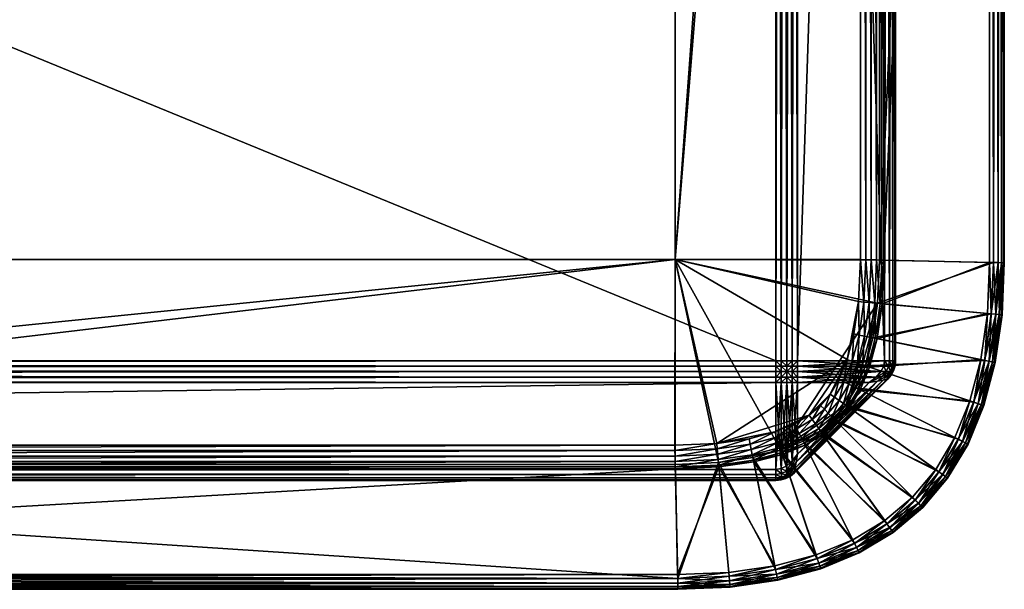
# Model space of a CAD drawing. Header units: millimetres. Extents: x -1220 to 1220, y -575 to 575.
# Tile 100 of 144: x 1039 to 1220, y -525 to -420. Entities that reach past the tile are written whole.
import ezdxf

# ---------------------------------------------------------------- set-up
doc = ezdxf.new("R2010")
doc.units = ezdxf.units.MM
doc.layers.get('0').update_dxf_attribs({"true_color": 0x5890e1})

msp = doc.modelspace()

# ---------------------------------------------------------------- meshes
at = {"color": 196, "true_color": 0x390888}
mesh = msp.add_polyface(dxfattribs=at)
corners = [(0, 0, 698.95), (1178, 0, 698.95), (1178, -483, 698.95), (0, -483, 698.95), (0, -503, 710.95), (1178, -503, 710.95), (1178, -487, 710.95), (0, -487, 710.95), (0, -505, 700.95), (1178, -505, 700.95), (1178, -505, 708.95), (0, -505, 708.95), (0, -503, 698.95), (0, -487, 698.95), (1178, -487, 698.95), (1178, -503, 698.95), (0, 0, 710.95), (0, -483, 710.95), (1178, -483, 710.95), (1178, 0, 710.95), (1178, -484, 698.95), (0, -484, 698.95), (1178, -485, 698.95), (0, -485, 698.95), (0, -503.88, 710.83), (1178, -503.88, 710.83), (0, -504.5, 710.45), (1178, -504.5, 710.45), (1178, -486, 710.95), (0, -486, 710.95), (1178, -485, 710.95), (0, -485, 710.95), (0, -504.88, 700.07), (1178, -504.88, 700.07), (0, -504.5, 699.45), (1178, -504.5, 699.45), (1178, -504.88, 709.83), (0, -504.88, 709.83), (1178, -503.88, 699.07), (0, -503.88, 699.07), (0, -486, 698.95), (1178, -486, 698.95), (0, -484, 710.95), (1178, -484, 710.95)]
mesh.append_faces([[corners[k] for k in face] for face in [(0, 1, 2), (2, 3, 0), (4, 5, 6), (6, 7, 4), (8, 9, 10), (10, 11, 8), (12, 13, 14), (14, 15, 12), (16, 17, 18), (18, 19, 16), (2, 20, 21), (21, 3, 2), (20, 22, 23), (23, 21, 20), (4, 24, 25), (25, 5, 4), (24, 26, 27), (27, 25, 24), (6, 28, 29), (29, 7, 6), (28, 30, 31), (31, 29, 28), (8, 32, 33), (33, 9, 8), (32, 34, 35), (35, 33, 32), (10, 36, 37), (37, 11, 10), (36, 27, 26), (26, 37, 36), (15, 38, 39), (39, 12, 15), (38, 35, 34), (34, 39, 38), (13, 40, 41), (41, 14, 13), (40, 23, 22), (22, 41, 40), (17, 42, 43), (43, 18, 17), (42, 31, 30), (30, 43, 42)]], dxfattribs={"vtx2": -1, "color": 196})
at = {"color": 221, "true_color": 0xe5a6d7}
mesh = msp.add_polyface(dxfattribs=at)
corners = [(1182.76, -497.29, 720.8), (1178.76, -498.94, 720.8), (1179.07, -499.88, 720.71), (1182.31, -496.4, 720.89), (1178.44, -498, 720.89), (1173.67, -500.28, 720.8), (1173.47, -499.3, 720.89), (1181.42, -494.61, 720.95), (1177.8, -496.1, 720.95), (1178.12, -497.05, 720.92), (1181.86, -495.51, 720.92), (1173.07, -497.35, 720.95), (1173.27, -498.32, 720.92), (1167.13, -498.19, 720.95), (1167.22, -499.19, 720.92), (1167.31, -500.18, 720.89), (1159.42, -498.53, 720.95), (1159.44, -499.53, 720.92), (821.79, -498.53, 720.95), (821, -498.53, 720.95), (821, -499.53, 720.92), (821.79, -499.53, 720.92), (820.56, -498.53, 720.89), (1179.19, -500.23, 720.66), (1183.37, -498.5, 720.66), (1167.46, -501.72, 710.95), (1159.5, -502.06, 710.95), (1159.49, -464.43, 710.95), (821.79, -464.43, 720.95), (821, -464.43, 720.95), (821, -464.43, 710.95), (821.79, -464.43, 710.95), (821.79, -522.21, 710.95), (841.94, -464.43, 710.95), (841.94, -502.06, 710.95), (1159.49, 0, 710.95), (1197.06, 0, 710.95), (841.94, 0, 710.95), (821.79, 0, 710.95), (821, 0, 710.95), (820.56, -464.43, 711.01), (821, 0, 720.95), (821.79, 0, 720.95), (1193.53, 0, 720.95), (1159.49, 0, 720.95), (1159.49, -464.43, 720.95), (1196.71, -472.46, 710.95), (1178.93, -499.46, 710.95), (1184.12, -492.99, 720.95), (1191.1, -482.81, 720.95)]
mesh.append_faces([[corners[k] for k in face] for face in [(25, 26, 27), (46, 47, 27), (47, 25, 27), (11, 8, 13), (8, 48, 13), (16, 13, 45), (13, 49, 45)]], dxfattribs={"color": 221})
mesh.append_faces([[corners[k] for k in face] for face in [(0, 1, 2), (3, 4, 1), (5, 1, 4), (4, 6, 5), (7, 8, 9), (9, 10, 7), (10, 9, 4), (8, 11, 12), (12, 9, 8), (9, 12, 6), (6, 4, 9), (11, 13, 14), (14, 12, 11), (12, 14, 15), (15, 6, 12), (13, 16, 17), (17, 14, 13), (18, 19, 20), (20, 21, 18), (20, 19, 22), (2, 23, 24), (16, 18, 21), (21, 17, 16), (18, 28, 29), (29, 19, 18), (30, 31, 32), (31, 33, 34), (34, 32, 31), (34, 33, 27), (27, 26, 34), (27, 35, 36), (35, 27, 33), (33, 37, 35), (37, 33, 31), (31, 38, 37), (38, 31, 30), (30, 39, 38), (39, 30, 40), (41, 29, 28), (28, 42, 41), (43, 44, 45), (18, 16, 45), (45, 28, 18), (28, 45, 44), (44, 42, 28)]], dxfattribs={"vtx2": -1, "color": 221})
mesh = msp.add_polyface(dxfattribs=at)
corners = [(1220, -465, 713.26), (1220, -465, 712.95), (1220, 0, 712.95), (1220, 0, 713.26), (1217.61, -474.4, 718.19), (1218.01, -464.96, 718.19), (1217.3, -464.94, 718.27), (1219.87, -465, 712.07), (1219.87, 0, 712.07), (1219.5, -464.99, 711.45), (1219.5, 0, 711.45), (1218.01, 0, 718.19), (1218.88, -464.98, 717.95), (1218.88, 0, 717.95), (1219.5, -464.99, 717.5), (1219.5, 0, 717.5), (1218.47, -474.48, 717.95), (1197.16, -472.5, 720.71), (1197.51, -464.51, 720.71), (1196.52, -464.49, 720.8), (1196.17, -472.41, 720.8), (1195.52, -464.47, 720.89), (1194.19, -472.22, 720.92), (1194.53, -464.45, 720.92), (1193.53, -464.43, 720.95), (1195.18, -472.32, 720.89), (1193.53, 0, 720.95), (1194.53, 0, 720.92), (1195.52, 0, 720.89), (1217.59, -474.4, 710.95), (1218, -464.96, 710.95), (1218.87, -464.98, 711.07), (1196.71, -472.46, 710.95), (1197.06, -464.5, 710.95), (1218, 0, 710.95), (1197.06, 0, 710.95), (1197.87, -464.52, 720.66), (1197.87, 0, 720.66), (1197.51, 0, 720.71), (1217.3, 0, 718.27), (1197.52, -472.53, 720.66), (1220, -465, 715.94), (1220, -465, 715.66), (1220, 0, 715.66), (1220, 0, 715.94), (1219.87, 0, 716.83), (1219.87, -465, 716.83), (1196.52, 0, 720.8), (1218.87, 0, 711.07), (1193.19, -472.13, 720.95), (1159.49, -464.43, 720.95), (1159.49, -464.43, 710.95)]
mesh.append_faces([[corners[k] for k in face] for face in [(49, 24, 50), (33, 32, 51)]], dxfattribs={"color": 221})
mesh.append_faces([[corners[k] for k in face] for face in [(0, 1, 2), (2, 3, 0), (4, 5, 6), (2, 1, 7), (7, 8, 2), (8, 7, 9), (9, 10, 8), (11, 5, 12), (12, 13, 11), (13, 12, 14), (14, 15, 13), (16, 12, 5), (17, 18, 19), (20, 19, 21), (22, 23, 24), (25, 21, 23), (26, 24, 23), (23, 27, 26), (27, 23, 21), (21, 28, 27), (29, 30, 31), (32, 33, 30), (34, 30, 33), (33, 35, 34), (18, 36, 37), (37, 38, 18), (36, 18, 17), (36, 6, 39), (39, 37, 36), (6, 36, 40), (41, 42, 43), (43, 44, 41), (42, 0, 3), (3, 43, 42), (5, 11, 39), (39, 6, 5), (41, 44, 45), (45, 46, 41), (46, 45, 15), (15, 14, 46), (18, 38, 47), (47, 19, 18), (19, 47, 28), (28, 21, 19), (30, 34, 48), (48, 31, 30), (31, 48, 10), (10, 9, 31), (35, 33, 51), (50, 24, 26)]], dxfattribs={"vtx2": -1, "color": 221})
at = {"color": 196, "true_color": 0x390888}
mesh = msp.add_polyface(dxfattribs=at)
corners = [(1178, -483, 698.95), (1179, -483, 698.95), (1179, -484, 698.95), (1178, -484, 698.95), (1179, -485, 698.95), (1178, -485, 698.95), (1178, -503, 710.95), (1178, -503.88, 710.83), (1179.04, -503.73, 710.83), (1179, -502.83, 710.95), (1178, -504.5, 710.45), (1179.06, -504.39, 710.47), (1178, -487, 710.95), (1179, -487, 710.95), (1179, -486, 710.95), (1178, -486, 710.95), (1179, -485, 710.95), (1178, -485, 710.95), (1178, -505, 700.95), (1178, -504.88, 700.07), (1179, -504.79, 700.04), (1178.96, -504.91, 700.95), (1178, -504.5, 699.45), (1179.06, -504.39, 699.43), (1178, -505, 708.95), (1178.96, -504.91, 708.95), (1179, -504.79, 709.86), (1178, -504.88, 709.83), (1178, -503, 698.95), (1179, -502.83, 698.95), (1179.04, -503.73, 699.07), (1178, -503.88, 699.07), (1178, -487, 698.95), (1178, -486, 698.95), (1179, -486, 698.95), (1179, -487, 698.95), (1178, -483, 710.95), (1178, -484, 710.95), (1179, -484, 710.95), (1179, -483, 710.95), (1178, 0, 698.95), (1179, 0, 698.95), (1179.85, -504.65, 708.95), (1179, 0, 710.95), (1178, 0, 710.95)]
mesh.append_faces([[corners[k] for k in face] for face in [(0, 1, 2), (2, 3, 0), (3, 2, 4), (4, 5, 3), (6, 7, 8), (8, 9, 6), (7, 10, 11), (11, 8, 7), (12, 13, 14), (14, 15, 12), (15, 14, 16), (16, 17, 15), (18, 19, 20), (20, 21, 18), (19, 22, 23), (23, 20, 19), (24, 25, 26), (26, 27, 24), (27, 26, 11), (11, 10, 27), (28, 29, 30), (30, 31, 28), (31, 30, 23), (23, 22, 31), (32, 33, 34), (34, 35, 32), (33, 5, 4), (4, 34, 33), (36, 37, 38), (38, 39, 36), (37, 17, 16), (16, 38, 37), (40, 41, 1), (1, 0, 40), (6, 9, 13), (13, 12, 6), (18, 21, 25), (25, 24, 18), (42, 25, 21), (32, 35, 29), (29, 28, 32), (36, 39, 43), (43, 44, 36)]], dxfattribs={"vtx2": -1, "color": 196})
mesh = msp.add_polyface(dxfattribs=at)
corners = [(1181, -487, 698.95), (1180, -487, 698.95), (1180, -486, 698.95), (1181, -486, 698.95), (1180, -485, 698.95), (1181, -485, 698.95), (1181, -487, 710.95), (1181, -486, 710.95), (1180, -486, 710.95), (1180, -487, 710.95), (1181, -485, 710.95), (1180, -485, 710.95), (1179, -483, 698.95), (1180, -483, 698.95), (1180, -484, 698.95), (1179, -484, 698.95), (1179, -485, 698.95), (1179, -487, 710.95), (1179, -486, 710.95), (1179, -485, 710.95), (1181, -483, 698.95), (1181, -484, 698.95), (1181, -483, 710.95), (1180, -483, 710.95), (1180, -484, 710.95), (1181, -484, 710.95), (1179, -487, 698.95), (1179, -486, 698.95), (1179, -483, 710.95), (1179, -484, 710.95), (1181, -501.41, 698.95), (1180, -502.3, 710.95), (1179, 0, 698.95), (1180, 0, 698.95), (1181, 0, 698.95), (1181, 0, 710.95), (1180, 0, 710.95), (1180, -502.3, 698.95), (1179, 0, 710.95)]
mesh.append_faces([[corners[k] for k in face] for face in [(0, 1, 2), (2, 3, 0), (3, 2, 4), (4, 5, 3), (6, 7, 8), (8, 9, 6), (7, 10, 11), (11, 8, 7), (12, 13, 14), (14, 15, 12), (15, 14, 4), (4, 16, 15), (17, 9, 8), (8, 18, 17), (18, 8, 11), (11, 19, 18), (20, 21, 14), (14, 13, 20), (21, 5, 4), (4, 14, 21), (22, 23, 24), (24, 25, 22), (25, 24, 11), (11, 10, 25), (26, 27, 2), (2, 1, 26), (27, 16, 4), (4, 2, 27), (28, 29, 24), (24, 23, 28), (29, 19, 11), (11, 24, 29), (1, 0, 30), (6, 9, 31), (32, 33, 13), (13, 12, 32), (20, 13, 33), (33, 34, 20), (35, 36, 23), (23, 22, 35), (26, 1, 37), (28, 23, 36), (36, 38, 28)]], dxfattribs={"vtx2": -1, "color": 196})
mesh = msp.add_polyface(dxfattribs=at)
corners = [(1200, -483, 700.95), (1200, 0, 700.95), (1200, 0, 708.95), (1200, -483, 708.95), (1198, 0, 698.95), (1198, -483, 698.95), (1182, -483, 698.95), (1182, 0, 698.95), (1182, 0, 710.95), (1182, -483, 710.95), (1198, -483, 710.95), (1198, 0, 710.95), (1199.91, -483.97, 700.95), (1199.79, -484, 700.04), (1199.88, -483, 700.07), (1199.39, -484.06, 699.43), (1199.5, -483, 699.45), (1199.88, -483, 709.83), (1199.79, -484, 709.86), (1199.91, -483.97, 708.95), (1199.5, -483, 710.45), (1199.39, -484.06, 710.47), (1198.88, -483, 699.07), (1198.73, -484.04, 699.07), (1181, -484, 698.95), (1181, -483, 698.95), (1181, -483, 710.95), (1181, -484, 710.95), (1198.73, -484.04, 710.83), (1198.88, -483, 710.83), (1199.88, 0, 700.07), (1199.5, 0, 699.45), (1199.88, 0, 709.83), (1199.5, 0, 710.45), (1198.88, 0, 699.07), (1181, 0, 698.95), (1182, -484, 698.95), (1181, 0, 710.95), (1198.88, 0, 710.83), (1182, -484, 710.95), (1197.82, -484, 710.95)]
mesh.append_faces([[corners[k] for k in face] for face in [(0, 1, 2), (2, 3, 0), (4, 5, 6), (6, 7, 4), (8, 9, 10), (10, 11, 8), (0, 12, 13), (13, 14, 0), (15, 16, 14), (3, 17, 18), (18, 19, 3), (17, 20, 21), (5, 22, 23), (22, 16, 15), (24, 25, 6), (9, 26, 27), (28, 29, 10), (21, 20, 29), (0, 14, 30), (30, 1, 0), (14, 16, 31), (31, 30, 14), (3, 19, 12), (12, 0, 3), (2, 32, 17), (17, 3, 2), (32, 33, 20), (20, 17, 32), (4, 34, 22), (22, 5, 4), (34, 31, 16), (16, 22, 34), (6, 25, 35), (35, 7, 6), (36, 6, 5), (8, 37, 26), (26, 9, 8), (10, 29, 38), (38, 11, 10), (29, 20, 33), (33, 38, 29), (9, 39, 40), (40, 10, 9)]], dxfattribs={"vtx2": -1, "color": 196})
at = {"color": 221, "true_color": 0xe5a6d7}
mesh = msp.add_polyface(dxfattribs=at)
corners = [(1173.86, -501.25, 720.71), (1179.07, -499.88, 720.71), (1178.76, -498.94, 720.8), (1173.67, -500.28, 720.8), (1167.5, -502.17, 720.71), (1167.41, -501.17, 720.8), (1173.47, -499.3, 720.89), (1167.31, -500.18, 720.89), (1159.51, -502.51, 720.71), (1159.49, -501.52, 720.8), (1159.47, -500.53, 720.89), (821.79, -502.51, 720.71), (821.79, -501.52, 720.8), (821.79, -500.53, 720.89), (1167.22, -499.19, 720.92), (1159.44, -499.53, 720.92), (821.79, -499.53, 720.92), (821, -499.53, 720.92), (821, -500.53, 720.89), (1159.95, -523, 710.95), (1159.5, -502.06, 710.95), (1167.46, -501.72, 710.95), (1169.4, -522.59, 710.95), (1177.93, -521.37, 710.95), (1173.78, -500.81, 710.95), (1185.61, -519.35, 710.95), (1178.93, -499.46, 710.95), (1173.94, -501.61, 720.66), (1179.19, -500.23, 720.66), (1167.53, -502.53, 720.66), (1159.52, -502.88, 720.66), (821, -502.51, 720.71), (821, -502.88, 720.66), (821.79, -502.88, 720.66), (1177.8, -520.69, 718.27), (1185.39, -518.69, 718.27), (1169.33, -521.9, 718.27), (1159.94, -522.3, 718.27), (821.79, -522.3, 718.27), (821, -501.52, 720.8), (821.79, -522.21, 710.95), (821, -523, 710.95), (821, -464.43, 710.95), (841.94, -502.06, 710.95)]
mesh.append_faces([[corners[k] for k in face] for face in [(20, 19, 43), (43, 19, 40), (24, 21, 26)]], dxfattribs={"color": 221})
mesh.append_faces([[corners[k] for k in face] for face in [(0, 1, 2), (2, 3, 0), (4, 0, 3), (3, 5, 4), (5, 3, 6), (6, 7, 5), (8, 4, 5), (5, 9, 8), (9, 5, 7), (7, 10, 9), (11, 8, 9), (9, 12, 11), (12, 9, 10), (10, 13, 12), (14, 15, 10), (10, 7, 14), (16, 17, 18), (18, 13, 16), (19, 20, 21), (21, 22, 19), (23, 22, 21), (21, 24, 23), (25, 23, 24), (24, 26, 25), (0, 27, 28), (28, 1, 0), (4, 29, 27), (27, 0, 4), (8, 30, 29), (29, 4, 8), (31, 32, 33), (33, 11, 31), (27, 34, 35), (35, 28, 27), (29, 36, 34), (34, 27, 29), (37, 36, 29), (29, 30, 37), (38, 33, 32), (31, 11, 12), (12, 39, 31), (39, 12, 13), (13, 18, 39), (15, 16, 13), (13, 10, 15), (8, 11, 33), (33, 30, 8), (30, 33, 38), (40, 41, 42)]], dxfattribs={"vtx2": -1, "color": 221})
mesh = msp.add_polyface(dxfattribs=at)
corners = [(1220, -465, 715.94), (1219.58, -474.58, 715.94), (1219.58, -474.58, 715.66), (1220, -465, 715.66), (1217.3, -464.94, 718.27), (1216.89, -474.33, 718.27), (1217.61, -474.4, 718.19), (1216.39, -482.94, 718.19), (1218.33, -483.33, 715.94), (1219.46, -474.57, 716.83), (1218.21, -483.31, 716.83), (1219.09, -474.54, 717.5), (1218.21, -483.31, 712.07), (1219.46, -474.57, 712.07), (1219.58, -474.58, 712.95), (1217.84, -483.24, 711.45), (1219.08, -474.54, 711.45), (1219.87, -465, 716.83), (1219.5, -464.99, 717.5), (1220, -465, 712.95), (1219.87, -465, 712.07), (1219.5, -464.99, 711.45), (1218.01, -464.96, 718.19), (1218.47, -474.48, 717.95), (1218.88, -464.98, 717.95), (1196.52, -464.49, 720.8), (1196.17, -472.41, 720.8), (1197.16, -472.5, 720.71), (1195.52, -464.47, 720.89), (1195.18, -472.32, 720.89), (1217.24, -483.11, 717.95), (1217.85, -483.24, 717.5), (1196.25, -478.87, 720.71), (1195.28, -478.67, 720.8), (1194.3, -478.47, 720.89), (1193.53, -464.43, 720.95), (1193.19, -472.13, 720.95), (1194.19, -472.22, 720.92), (1194.53, -464.45, 720.92), (1192.34, -478.08, 720.95), (1193.32, -478.28, 720.92), (1216.37, -482.94, 710.95), (1217.59, -474.4, 710.95), (1218.46, -474.48, 711.07), (1217.23, -483.11, 711.07), (1218.87, -464.98, 711.07), (1195.81, -478.78, 710.95), (1196.71, -472.46, 710.95), (1218, -464.96, 710.95), (1197.52, -472.53, 720.66), (1197.87, -464.52, 720.66), (1196.61, -478.94, 720.66), (1219.58, -474.58, 713.26), (1218.33, -483.33, 715.66), (1220, -465, 713.26), (1218.33, -483.33, 713.26), (1191.1, -482.81, 720.95), (1159.49, -464.43, 720.95)]
mesh.append_faces([[corners[k] for k in face] for face in [(56, 36, 57)]], dxfattribs={"color": 221})
mesh.append_faces([[corners[k] for k in face] for face in [(0, 1, 2), (2, 3, 0), (4, 5, 6), (7, 6, 5), (8, 1, 9), (10, 9, 11), (12, 13, 14), (15, 16, 13), (1, 0, 17), (17, 9, 1), (9, 17, 18), (18, 11, 9), (19, 14, 13), (13, 20, 19), (20, 13, 16), (16, 21, 20), (22, 6, 23), (24, 23, 11), (11, 18, 24), (25, 26, 27), (28, 29, 26), (30, 23, 6), (31, 11, 23), (32, 27, 26), (26, 33, 32), (33, 26, 29), (29, 34, 33), (35, 36, 37), (38, 37, 29), (36, 39, 40), (40, 37, 36), (37, 40, 34), (34, 29, 37), (41, 42, 43), (44, 43, 16), (45, 43, 42), (43, 45, 21), (21, 16, 43), (46, 47, 42), (48, 42, 47), (27, 49, 50), (32, 51, 49), (49, 27, 32), (49, 5, 4), (5, 49, 51), (52, 2, 53), (54, 3, 2), (2, 52, 54), (14, 52, 55), (19, 54, 52), (52, 14, 19)]], dxfattribs={"vtx2": -1, "color": 221})
mesh = msp.add_polyface(dxfattribs=at)
corners = [(1194.88, -484.08, 720.71), (1196.25, -478.87, 720.71), (1195.28, -478.67, 720.8), (1193.94, -483.76, 720.8), (1194.3, -478.47, 720.89), (1192.99, -483.44, 720.89), (1193.18, -488.21, 720.71), (1192.29, -487.76, 720.8), (1191.4, -487.32, 720.89), (1191.23, -491.45, 720.71), (1190.42, -490.87, 720.8), (1189.61, -490.29, 720.89), (1189.04, -494.04, 720.71), (1188.33, -493.34, 720.8), (1187.63, -492.63, 720.89), (1192.34, -478.08, 720.95), (1191.1, -482.81, 720.95), (1192.05, -483.12, 720.92), (1193.32, -478.28, 720.92), (1189.61, -486.42, 720.95), (1190.5, -486.87, 720.92), (1187.99, -489.12, 720.95), (1188.8, -489.71, 720.92), (1186.22, -491.22, 720.95), (1186.92, -491.93, 720.92), (1184.12, -492.99, 720.95), (1184.7, -493.8, 720.92), (1185.29, -494.62, 720.89), (1195.22, -484.19, 720.66), (1196.61, -478.94, 720.66), (1193.5, -488.37, 720.66), (1191.53, -491.66, 720.66), (1192.78, -488.01, 710.95), (1190.87, -491.19, 710.95), (1194.45, -483.93, 710.95), (1195.81, -478.78, 710.95), (1196.71, -472.46, 710.95), (1178.93, -499.46, 710.95), (1193.19, -472.13, 720.95), (1167.13, -498.19, 720.95)]
mesh.append_faces([[corners[k] for k in face] for face in [(32, 33, 34), (35, 34, 36), (34, 33, 36), (33, 37, 36), (15, 38, 16), (19, 16, 21), (23, 21, 25), (21, 16, 25), (25, 16, 39)]], dxfattribs={"color": 221})
mesh.append_faces([[corners[k] for k in face] for face in [(0, 1, 2), (2, 3, 0), (3, 2, 4), (4, 5, 3), (6, 0, 3), (3, 7, 6), (7, 3, 5), (5, 8, 7), (9, 6, 7), (7, 10, 9), (10, 7, 8), (8, 11, 10), (12, 9, 10), (10, 13, 12), (13, 10, 11), (11, 14, 13), (15, 16, 17), (17, 18, 15), (18, 17, 5), (5, 4, 18), (16, 19, 20), (20, 17, 16), (17, 20, 8), (8, 5, 17), (19, 21, 22), (22, 20, 19), (20, 22, 11), (11, 8, 20), (21, 23, 24), (24, 22, 21), (22, 24, 14), (14, 11, 22), (23, 25, 26), (26, 24, 23), (27, 14, 24), (0, 28, 29), (29, 1, 0), (6, 30, 28), (28, 0, 6), (9, 31, 30), (30, 6, 9), (31, 9, 12)]], dxfattribs={"vtx2": -1, "color": 221})
mesh = msp.add_polyface(dxfattribs=at)
corners = [(1218.33, -483.33, 715.94), (1216.25, -491.25, 715.94), (1216.25, -491.25, 715.66), (1218.33, -483.33, 715.66), (1219.58, -474.58, 715.94), (1219.58, -474.58, 715.66), (1216.89, -474.33, 718.27), (1215.69, -482.8, 718.27), (1216.39, -482.94, 718.19), (1214.37, -490.62, 718.19), (1213.69, -490.39, 718.27), (1211.56, -497.44, 718.19), (1218.21, -483.31, 716.83), (1216.13, -491.21, 716.83), (1217.85, -483.24, 717.5), (1215.78, -491.09, 717.5), (1218.33, -483.33, 712.95), (1216.25, -491.25, 712.95), (1216.13, -491.21, 712.07), (1218.21, -483.31, 712.07), (1215.77, -491.09, 711.45), (1217.84, -483.24, 711.45), (1219.46, -474.57, 716.83), (1219.09, -474.54, 717.5), (1219.58, -474.58, 712.95), (1219.46, -474.57, 712.07), (1217.61, -474.4, 718.19), (1217.24, -483.11, 717.95), (1218.47, -474.48, 717.95), (1215.19, -490.9, 717.95), (1212.33, -497.83, 717.95), (1211.54, -497.43, 710.95), (1214.35, -490.61, 710.95), (1215.18, -490.89, 711.07), (1216.37, -482.94, 710.95), (1217.23, -483.11, 711.07), (1218.46, -474.48, 711.07), (1219.08, -474.54, 711.45), (1190.87, -491.19, 710.95), (1192.78, -488.01, 710.95), (1194.45, -483.93, 710.95), (1195.81, -478.78, 710.95), (1217.59, -474.4, 710.95), (1196.61, -478.94, 720.66), (1195.22, -484.19, 720.66), (1193.5, -488.37, 720.66), (1210.92, -497.12, 718.27), (1191.53, -491.66, 720.66), (1218.33, -483.33, 713.26), (1216.25, -491.25, 713.26), (1219.58, -474.58, 713.26)]
mesh.append_faces([[corners[k] for k in face] for face in [(0, 1, 2), (2, 3, 0), (4, 0, 3), (3, 5, 4), (6, 7, 8), (9, 8, 7), (7, 10, 9), (11, 9, 10), (1, 0, 12), (12, 13, 1), (13, 12, 14), (14, 15, 13), (16, 17, 18), (18, 19, 16), (19, 18, 20), (20, 21, 19), (22, 12, 0), (23, 14, 12), (24, 16, 19), (25, 19, 21), (26, 8, 27), (28, 27, 14), (8, 9, 29), (29, 27, 8), (27, 29, 15), (15, 14, 27), (30, 29, 9), (31, 32, 33), (32, 34, 35), (35, 33, 32), (33, 35, 21), (21, 20, 33), (36, 35, 34), (37, 21, 35), (38, 39, 31), (32, 31, 39), (39, 40, 32), (34, 32, 40), (40, 41, 34), (42, 34, 41), (43, 7, 6), (44, 10, 7), (7, 43, 44), (45, 46, 10), (10, 44, 45), (46, 45, 47), (48, 3, 2), (2, 49, 48), (3, 48, 50), (16, 48, 49), (49, 17, 16), (48, 16, 24)]], dxfattribs={"vtx2": -1, "color": 221})
at = {"color": 196, "true_color": 0x390888}
mesh = msp.add_polyface(dxfattribs=at)
corners = [(1197.63, -485.84, 699.07), (1198.3, -484.99, 699.06), (1199.05, -484.94, 699.41), (1199.05, -484.94, 710.49), (1198.3, -484.99, 710.84), (1197.63, -485.84, 710.83), (1199.91, -483.97, 700.95), (1199.65, -484.86, 700.95), (1199.5, -484.88, 700.02), (1199.79, -484, 700.04), (1199.88, -483, 700.07), (1199.39, -484.06, 699.43), (1199.39, -484.06, 710.47), (1199.79, -484, 709.86), (1199.88, -483, 709.83), (1199.91, -483.97, 708.95), (1199.5, -484.88, 709.89), (1199.65, -484.86, 708.95), (1199.2, -485.67, 708.95), (1199.04, -485.66, 709.86), (1199.2, -485.67, 700.95), (1199.04, -485.66, 700.04), (1198.73, -484.04, 699.07), (1197.82, -484, 698.95), (1198, -483, 698.95), (1198.88, -483, 699.07), (1197.29, -485, 698.95), (1182, -483, 698.95), (1182, -484, 698.95), (1181, -484, 698.95), (1182, -485, 698.95), (1181, -485, 698.95), (1181, -484, 710.95), (1182, -484, 710.95), (1182, -483, 710.95), (1181, -485, 710.95), (1182, -485, 710.95), (1198, -483, 710.95), (1197.82, -484, 710.95), (1198.73, -484.04, 710.83), (1197.29, -485, 710.95), (1198.88, -483, 710.83)]
mesh.append_faces([[corners[k] for k in face] for face in [(0, 1, 2), (3, 4, 5), (6, 7, 8), (8, 9, 6), (10, 9, 11), (9, 8, 2), (2, 11, 9), (12, 13, 14), (15, 13, 16), (16, 17, 15), (13, 12, 3), (3, 16, 13), (18, 17, 16), (19, 16, 3), (8, 7, 20), (2, 8, 21), (22, 23, 24), (11, 22, 25), (23, 22, 1), (1, 26, 23), (22, 11, 2), (2, 1, 22), (27, 28, 29), (28, 30, 31), (31, 29, 28), (32, 33, 34), (33, 32, 35), (35, 36, 33), (37, 38, 39), (38, 40, 4), (4, 39, 38), (41, 39, 12), (39, 4, 3), (3, 12, 39), (15, 17, 7), (7, 6, 15), (20, 7, 17), (24, 23, 28), (23, 26, 30), (30, 28, 23), (33, 36, 40), (40, 38, 33)]], dxfattribs={"vtx2": -1, "color": 196})
mesh = msp.add_polyface(dxfattribs=at)
corners = [(1195.17, -487, 698.95), (1196.41, -486, 698.95), (1197.63, -485.84, 699.07), (1196.67, -486.75, 699.07), (1197.29, -485, 698.95), (1198.3, -484.99, 699.06), (1198.51, -485.7, 699.43), (1197.73, -486.56, 699.45), (1199.05, -484.94, 699.41), (1181, -486, 698.95), (1182, -486, 698.95), (1182, -487, 698.95), (1181, -485, 698.95), (1182, -485, 698.95), (1182, -487, 710.95), (1182, -486, 710.95), (1181, -486, 710.95), (1181, -487, 710.95), (1182, -485, 710.95), (1181, -485, 710.95), (1195.17, -487, 710.95), (1196.67, -486.75, 710.83), (1197.63, -485.84, 710.83), (1196.41, -486, 710.95), (1197.73, -486.56, 710.45), (1198.51, -485.7, 710.47), (1198.3, -484.99, 710.84), (1197.29, -485, 710.95), (1199.05, -484.94, 710.49), (1198.59, -486.42, 708.95), (1199.2, -485.67, 708.95), (1199.04, -485.66, 709.86), (1198.37, -486.45, 709.83), (1199.5, -484.88, 709.89), (1198.59, -486.42, 700.95), (1198.37, -486.45, 700.07), (1199.04, -485.66, 700.04), (1199.2, -485.67, 700.95), (1199.5, -484.88, 700.02), (1199.65, -484.86, 708.95)]
mesh.append_faces([[corners[k] for k in face] for face in [(0, 1, 2), (2, 3, 0), (1, 4, 5), (5, 2, 1), (3, 2, 6), (6, 7, 3), (8, 6, 2), (9, 10, 11), (10, 9, 12), (12, 13, 10), (14, 15, 16), (16, 17, 14), (15, 18, 19), (19, 16, 15), (20, 21, 22), (22, 23, 20), (21, 24, 25), (25, 22, 21), (23, 22, 26), (26, 27, 23), (22, 25, 28), (29, 30, 31), (31, 32, 29), (33, 31, 30), (32, 31, 25), (25, 24, 32), (28, 25, 31), (34, 35, 36), (36, 37, 34), (35, 7, 6), (6, 36, 35), (37, 36, 38), (36, 6, 8), (11, 10, 1), (10, 13, 4), (4, 1, 10), (20, 23, 15), (15, 14, 20), (23, 27, 18), (18, 15, 23), (34, 37, 30), (30, 29, 34), (39, 30, 37)]], dxfattribs={"vtx2": -1, "color": 196})
mesh = msp.add_polyface(dxfattribs=at)
corners = [(1195.17, -487, 698.95), (1182, -500.17, 698.95), (1182, -487, 698.95), (1182, -500.17, 710.95), (1195.17, -487, 710.95), (1182, -487, 710.95), (1198.59, -486.42, 708.95), (1181.41, -503.59, 708.95), (1181.41, -503.59, 700.95), (1198.59, -486.42, 700.95), (1181, -487, 698.95), (1181, -486, 698.95), (1181.74, -501.67, 699.07), (1180.84, -502.63, 699.07), (1181, -501.41, 698.95), (1181.56, -502.73, 699.45), (1180.7, -503.52, 699.43), (1181, -501.41, 710.95), (1180.84, -502.63, 710.83), (1181.74, -501.67, 710.83), (1180.7, -503.52, 710.47), (1181.56, -502.73, 710.45), (1181.45, -503.37, 709.83), (1180.66, -504.04, 709.86), (1180.66, -504.04, 700.04), (1181.45, -503.37, 700.07), (1196.41, -486, 698.95), (1196.67, -486.75, 699.07), (1197.73, -486.56, 699.45), (1181, -487, 710.95), (1196.67, -486.75, 710.83), (1197.73, -486.56, 710.45), (1198.37, -486.45, 709.83), (1198.37, -486.45, 700.07), (1180.67, -504.21, 708.95), (1180.67, -504.21, 700.95)]
mesh.append_faces([[corners[k] for k in face] for face in [(0, 1, 2), (3, 4, 5)]], dxfattribs={"color": 196})
mesh.append_faces([[corners[k] for k in face] for face in [(6, 7, 8), (8, 9, 6), (2, 10, 11), (1, 12, 13), (13, 14, 1), (12, 15, 16), (16, 13, 12), (3, 17, 18), (18, 19, 3), (19, 18, 20), (20, 21, 19), (7, 22, 23), (22, 21, 20), (20, 23, 22), (24, 25, 8), (25, 24, 16), (16, 15, 25), (26, 0, 2), (1, 14, 10), (10, 2, 1), (0, 27, 12), (12, 1, 0), (27, 28, 15), (15, 12, 27), (5, 29, 17), (17, 3, 5), (3, 19, 30), (30, 4, 3), (19, 21, 31), (31, 30, 19), (6, 32, 22), (22, 7, 6), (32, 31, 21), (21, 22, 32), (8, 25, 33), (33, 9, 8), (25, 15, 28), (28, 33, 25), (7, 34, 35), (35, 8, 7)]], dxfattribs={"vtx2": -1, "color": 196})
mesh = msp.add_polyface(dxfattribs=at)
corners = [(1181, -501.41, 698.95), (1180.84, -502.63, 699.07), (1179.98, -503.3, 699.06), (1180, -502.3, 698.95), (1180.7, -503.52, 699.43), (1179.93, -504.05, 699.41), (1181, -501.41, 710.95), (1180, -502.3, 710.95), (1179.98, -503.3, 710.84), (1180.84, -502.63, 710.83), (1179.93, -504.05, 710.49), (1180.7, -503.52, 710.47), (1180.66, -504.04, 709.86), (1180.67, -504.21, 708.95), (1181.41, -503.59, 708.95), (1179.88, -504.5, 709.89), (1179.85, -504.65, 708.95), (1181.41, -503.59, 700.95), (1180.67, -504.21, 700.95), (1180.66, -504.04, 700.04), (1179.85, -504.65, 700.95), (1179.88, -504.5, 700.02), (1179, -502.83, 710.95), (1179.04, -503.73, 710.83), (1179.06, -504.39, 710.47), (1178.96, -504.91, 700.95), (1179, -504.79, 700.04), (1179.06, -504.39, 699.43), (1178.96, -504.91, 708.95), (1179, -504.79, 709.86), (1179, -502.83, 698.95), (1179.04, -503.73, 699.07), (1180, -487, 698.95), (1181, -487, 710.95), (1180, -487, 710.95), (1179, -487, 710.95), (1179, -487, 698.95)]
mesh.append_faces([[corners[k] for k in face] for face in [(0, 1, 2), (2, 3, 0), (1, 4, 5), (5, 2, 1), (6, 7, 8), (8, 9, 6), (9, 8, 10), (10, 11, 9), (12, 13, 14), (13, 12, 15), (15, 16, 13), (12, 11, 10), (10, 15, 12), (17, 18, 19), (18, 20, 21), (21, 19, 18), (19, 21, 5), (5, 4, 19), (22, 23, 8), (8, 7, 22), (23, 24, 10), (10, 8, 23), (25, 26, 21), (21, 20, 25), (26, 27, 5), (5, 21, 26), (28, 16, 15), (15, 29, 28), (29, 15, 10), (10, 24, 29), (30, 3, 2), (2, 31, 30), (31, 2, 5), (5, 27, 31), (0, 3, 32), (7, 6, 33), (13, 16, 20), (20, 18, 13), (22, 7, 34), (34, 35, 22), (25, 20, 16), (3, 30, 36)]], dxfattribs={"vtx2": -1, "color": 196})
at = {"color": 221, "true_color": 0xe5a6d7}
mesh = msp.add_polyface(dxfattribs=at)
corners = [(1213.33, -498.33, 715.94), (1209.58, -504.58, 715.94), (1209.58, -504.58, 715.66), (1213.33, -498.33, 715.66), (1216.25, -491.25, 715.94), (1216.25, -491.25, 715.66), (1213.69, -490.39, 718.27), (1210.92, -497.12, 718.27), (1211.56, -497.44, 718.19), (1207.97, -503.43, 718.19), (1207.39, -503.01, 718.27), (1203.59, -508.6, 718.19), (1213.22, -498.28, 716.83), (1209.48, -504.51, 716.83), (1212.89, -498.11, 717.5), (1209.18, -504.3, 717.5), (1213.33, -498.33, 712.95), (1209.58, -504.58, 712.95), (1209.48, -504.51, 712.07), (1213.22, -498.28, 712.07), (1209.17, -504.29, 711.45), (1212.88, -498.11, 711.45), (1216.13, -491.21, 716.83), (1215.78, -491.09, 717.5), (1216.25, -491.25, 712.95), (1216.13, -491.21, 712.07), (1215.77, -491.09, 711.45), (1214.37, -490.62, 718.19), (1212.33, -497.83, 717.95), (1215.19, -490.9, 717.95), (1208.67, -503.93, 717.95), (1204.21, -509.21, 717.95), (1203.58, -508.58, 710.95), (1207.95, -503.42, 710.95), (1208.66, -503.93, 711.07), (1211.54, -497.43, 710.95), (1212.32, -497.83, 711.07), (1215.18, -490.89, 711.07), (1188.72, -493.72, 710.95), (1190.87, -491.19, 710.95), (1191.53, -491.66, 720.66), (1189.29, -494.3, 720.66), (1203.09, -508.09, 718.27), (1213.33, -498.33, 713.26), (1209.58, -504.58, 713.26), (1216.25, -491.25, 713.26)]
mesh.append_faces([[corners[k] for k in face] for face in [(0, 1, 2), (2, 3, 0), (4, 0, 3), (3, 5, 4), (6, 7, 8), (9, 8, 7), (7, 10, 9), (11, 9, 10), (1, 0, 12), (12, 13, 1), (13, 12, 14), (14, 15, 13), (16, 17, 18), (18, 19, 16), (19, 18, 20), (20, 21, 19), (0, 4, 22), (22, 12, 0), (12, 22, 23), (23, 14, 12), (24, 16, 19), (19, 25, 24), (25, 19, 21), (21, 26, 25), (27, 8, 28), (29, 28, 14), (14, 23, 29), (8, 9, 30), (30, 28, 8), (28, 30, 15), (15, 14, 28), (31, 30, 9), (32, 33, 34), (33, 35, 36), (36, 34, 33), (34, 36, 21), (21, 20, 34), (37, 36, 35), (36, 37, 26), (26, 21, 36), (33, 32, 38), (35, 33, 39), (40, 10, 7), (41, 42, 10), (43, 3, 2), (2, 44, 43), (45, 5, 3), (3, 43, 45), (16, 43, 44), (44, 17, 16), (24, 45, 43), (43, 16, 24)]], dxfattribs={"vtx2": -1, "color": 221})
mesh = msp.add_polyface(dxfattribs=at)
corners = [(1192.44, -516.56, 718.19), (1198.43, -512.97, 718.19), (1198.01, -512.39, 718.27), (1192.12, -515.92, 718.27), (1199.29, -514.18, 717.5), (1193.11, -517.89, 717.5), (1193.28, -518.22, 716.83), (1199.51, -514.48, 712.07), (1193.28, -518.22, 712.07), (1193.11, -517.89, 711.45), (1186.45, -496.24, 720.71), (1189.04, -494.04, 720.71), (1188.33, -493.34, 720.8), (1185.87, -495.43, 720.8), (1187.63, -492.63, 720.89), (1185.29, -494.62, 720.89), (1192.83, -517.34, 717.95), (1198.93, -513.68, 717.95), (1183.21, -498.18, 720.71), (1182.76, -497.29, 720.8), (1182.31, -496.4, 720.89), (1179.07, -499.88, 720.71), (1178.76, -498.94, 720.8), (1186.92, -491.93, 720.92), (1184.7, -493.8, 720.92), (1184.12, -492.99, 720.95), (1181.42, -494.61, 720.95), (1181.86, -495.51, 720.92), (1178.44, -498, 720.89), (1192.43, -516.54, 710.95), (1198.41, -512.95, 710.95), (1198.92, -513.67, 711.07), (1192.83, -517.33, 711.07), (1199.29, -514.18, 711.45), (1185.61, -519.35, 710.95), (1178.93, -499.46, 710.95), (1183.01, -497.78, 710.95), (1186.18, -495.87, 710.95), (1203.58, -508.58, 710.95), (1188.72, -493.72, 710.95), (1190.87, -491.19, 710.95), (1207.95, -503.42, 710.95), (1189.29, -494.3, 720.66), (1191.53, -491.66, 720.66), (1186.66, -496.53, 720.66), (1183.37, -498.5, 720.66), (1207.39, -503.01, 718.27), (1203.09, -508.09, 718.27), (1179.19, -500.23, 720.66), (1185.39, -518.69, 718.27), (1177.8, -496.1, 720.95)]
mesh.append_faces([[corners[k] for k in face] for face in [(36, 35, 37), (39, 37, 40), (37, 35, 40), (26, 25, 50)]], dxfattribs={"color": 221})
mesh.append_faces([[corners[k] for k in face] for face in [(0, 1, 2), (2, 3, 0), (4, 5, 6), (7, 8, 9), (10, 11, 12), (12, 13, 10), (13, 12, 14), (14, 15, 13), (1, 0, 16), (16, 17, 1), (17, 16, 5), (5, 4, 17), (18, 10, 13), (13, 19, 18), (19, 13, 15), (15, 20, 19), (21, 18, 19), (22, 19, 20), (23, 24, 15), (25, 26, 27), (27, 24, 25), (24, 27, 20), (20, 15, 24), (28, 20, 27), (29, 30, 31), (31, 32, 29), (32, 31, 33), (33, 9, 32), (29, 34, 35), (35, 36, 29), (30, 29, 36), (36, 37, 30), (38, 30, 37), (37, 39, 38), (39, 40, 41), (11, 42, 43), (10, 44, 42), (42, 11, 10), (18, 45, 44), (44, 10, 18), (45, 18, 21), (46, 43, 42), (44, 2, 47), (47, 42, 44), (45, 3, 2), (2, 44, 45), (48, 49, 3), (3, 45, 48)]], dxfattribs={"vtx2": -1, "color": 221})
mesh = msp.add_polyface(dxfattribs=at)
corners = [(821.79, -523.02, 718.19), (1159.96, -523.02, 718.19), (1159.94, -522.3, 718.27), (821.79, -522.3, 718.27), (821.79, -525, 715.94), (821, -525, 715.94), (821, -525, 715.66), (821.79, -525, 715.66), (821, -523.02, 718.19), (821, -523.88, 717.95), (821.79, -523.88, 717.95), (821, -524.51, 717.5), (821.79, -524.51, 717.5), (821.79, -523, 710.95), (1159.95, -523, 710.95), (1159.97, -523.88, 711.07), (821.79, -523.88, 711.07), (1159.99, -524.5, 711.45), (821.79, -524.5, 711.45), (1160, -525, 715.94), (1160, -524.88, 716.83), (821.79, -524.88, 716.83), (1159.99, -524.51, 717.5), (821.79, -525, 712.95), (821, -525, 712.95), (821, -524.88, 712.07), (821.79, -524.88, 712.07), (821, -524.5, 711.45), (821, -523, 710.95), (821.79, -522.21, 710.95), (821, -502.88, 720.66), (821, -522.3, 718.27), (1160, -525, 713.26), (1160, -525, 715.66), (821.79, -525, 713.26), (821, -525, 713.26), (820.56, -524.94, 715.66), (1160, -525, 712.95), (1159.97, -523.88, 717.95), (821, -523.88, 711.07), (821, -524.88, 716.83), (1160, -524.88, 712.07), (1159.52, -502.88, 720.66)]
mesh.append_faces([[corners[k] for k in face] for face in [(13, 28, 29), (14, 13, 29)]], dxfattribs={"color": 221})
mesh.append_faces([[corners[k] for k in face] for face in [(0, 1, 2), (2, 3, 0), (4, 5, 6), (6, 7, 4), (0, 8, 9), (9, 10, 0), (10, 9, 11), (11, 12, 10), (13, 14, 15), (15, 16, 13), (16, 15, 17), (17, 18, 16), (4, 19, 20), (20, 21, 4), (21, 20, 22), (22, 12, 21), (23, 24, 25), (25, 26, 23), (26, 25, 27), (27, 18, 26), (30, 31, 3), (32, 33, 7), (7, 34, 32), (35, 6, 36), (34, 23, 37), (8, 0, 3), (3, 31, 8), (19, 4, 7), (1, 0, 10), (10, 38, 1), (38, 10, 12), (12, 22, 38), (28, 13, 16), (16, 39, 28), (39, 16, 18), (18, 27, 39), (5, 4, 21), (21, 40, 5), (40, 21, 12), (12, 11, 40), (37, 23, 26), (26, 41, 37), (41, 26, 18), (18, 17, 41), (3, 2, 42), (35, 34, 7), (7, 6, 35), (24, 23, 34), (34, 35, 24)]], dxfattribs={"vtx2": -1, "color": 221})
mesh = msp.add_polyface(dxfattribs=at)
corners = [(1193.33, -518.33, 715.66), (1199.58, -514.58, 715.66), (1199.58, -514.58, 715.94), (1205, -510, 715.94), (1205, -510, 715.66), (1209.58, -504.58, 715.94), (1209.58, -504.58, 715.66), (1207.39, -503.01, 718.27), (1203.09, -508.09, 718.27), (1203.59, -508.6, 718.19), (1198.43, -512.97, 718.19), (1198.01, -512.39, 718.27), (1193.33, -518.33, 715.94), (1199.51, -514.48, 716.83), (1193.28, -518.22, 716.83), (1199.29, -514.18, 717.5), (1193.28, -518.22, 712.07), (1199.51, -514.48, 712.07), (1199.58, -514.58, 712.95), (1193.11, -517.89, 711.45), (1199.29, -514.18, 711.45), (1204.91, -509.91, 716.83), (1204.65, -509.65, 717.5), (1205, -510, 712.95), (1204.91, -509.91, 712.07), (1204.64, -509.65, 711.45), (1209.48, -504.51, 716.83), (1209.18, -504.3, 717.5), (1209.58, -504.58, 712.95), (1209.48, -504.51, 712.07), (1209.17, -504.29, 711.45), (1207.97, -503.43, 718.19), (1204.21, -509.21, 717.95), (1208.67, -503.93, 717.95), (1198.93, -513.68, 717.95), (1198.41, -512.95, 710.95), (1203.58, -508.58, 710.95), (1204.2, -509.2, 711.07), (1198.92, -513.67, 711.07), (1208.66, -503.93, 711.07), (1199.58, -514.58, 713.26), (1205, -510, 713.26), (1209.58, -504.58, 713.26), (1193.33, -518.33, 713.26)]
mesh.append_faces([[corners[k] for k in face] for face in [(0, 1, 2), (3, 2, 1), (1, 4, 3), (5, 3, 4), (4, 6, 5), (7, 8, 9), (10, 9, 8), (8, 11, 10), (12, 2, 13), (14, 13, 15), (16, 17, 18), (19, 20, 17), (2, 3, 21), (21, 13, 2), (13, 21, 22), (22, 15, 13), (23, 18, 17), (17, 24, 23), (24, 17, 20), (20, 25, 24), (3, 5, 26), (26, 21, 3), (21, 26, 27), (27, 22, 21), (28, 23, 24), (24, 29, 28), (29, 24, 25), (25, 30, 29), (31, 9, 32), (33, 32, 22), (22, 27, 33), (9, 10, 34), (34, 32, 9), (32, 34, 15), (15, 22, 32), (35, 36, 37), (37, 38, 35), (38, 37, 25), (25, 20, 38), (39, 37, 36), (37, 39, 30), (30, 25, 37), (40, 1, 0), (41, 4, 1), (1, 40, 41), (42, 6, 4), (4, 41, 42), (18, 40, 43), (23, 41, 40), (40, 18, 23), (28, 42, 41), (41, 23, 28)]], dxfattribs={"vtx2": -1, "color": 221})
mesh = msp.add_polyface(dxfattribs=at)
corners = [(1186.25, -521.25, 715.94), (1178.33, -523.33, 715.94), (1178.33, -523.33, 715.66), (1186.25, -521.25, 715.66), (1193.33, -518.33, 715.94), (1193.33, -518.33, 715.66), (1199.58, -514.58, 715.94), (1185.62, -519.37, 718.19), (1192.44, -516.56, 718.19), (1192.12, -515.92, 718.27), (1185.39, -518.69, 718.27), (1177.94, -521.39, 718.19), (1186.21, -521.13, 716.83), (1178.31, -523.21, 716.83), (1186.09, -520.78, 717.5), (1178.23, -522.85, 717.5), (1186.25, -521.25, 712.95), (1178.33, -523.33, 712.95), (1178.31, -523.21, 712.07), (1186.21, -521.13, 712.07), (1178.23, -522.84, 711.45), (1186.09, -520.78, 711.45), (1193.28, -518.22, 716.83), (1193.11, -517.89, 717.5), (1193.33, -518.33, 712.95), (1193.28, -518.22, 712.07), (1193.11, -517.89, 711.45), (1199.51, -514.48, 716.83), (1199.58, -514.58, 712.95), (1185.89, -520.19, 717.95), (1192.83, -517.34, 717.95), (1178.11, -522.24, 717.95), (1177.93, -521.37, 710.95), (1185.61, -519.35, 710.95), (1185.89, -520.18, 711.07), (1178.11, -522.23, 711.07), (1192.43, -516.54, 710.95), (1192.83, -517.33, 711.07), (1186.25, -521.25, 713.26), (1178.33, -523.33, 713.26), (1193.33, -518.33, 713.26), (1199.58, -514.58, 713.26)]
mesh.append_faces([[corners[k] for k in face] for face in [(0, 1, 2), (2, 3, 0), (4, 0, 3), (3, 5, 4), (6, 4, 5), (7, 8, 9), (9, 10, 7), (11, 7, 10), (1, 0, 12), (12, 13, 1), (13, 12, 14), (14, 15, 13), (16, 17, 18), (18, 19, 16), (19, 18, 20), (20, 21, 19), (0, 4, 22), (22, 12, 0), (12, 22, 23), (23, 14, 12), (24, 16, 19), (19, 25, 24), (25, 19, 21), (21, 26, 25), (27, 22, 4), (28, 24, 25), (8, 7, 29), (29, 30, 8), (30, 29, 14), (14, 23, 30), (31, 29, 7), (29, 31, 15), (15, 14, 29), (32, 33, 34), (34, 35, 32), (35, 34, 21), (21, 20, 35), (33, 36, 37), (37, 34, 33), (34, 37, 26), (26, 21, 34), (38, 3, 2), (2, 39, 38), (40, 5, 3), (3, 38, 40), (5, 40, 41), (16, 38, 39), (39, 17, 16), (24, 40, 38), (38, 16, 24), (40, 24, 28)]], dxfattribs={"vtx2": -1, "color": 221})
mesh = msp.add_polyface(dxfattribs=at)
corners = [(1169.58, -524.58, 715.94), (1160, -525, 715.94), (1160, -525, 715.66), (1169.58, -524.58, 715.66), (1178.33, -523.33, 715.94), (1178.33, -523.33, 715.66), (1185.39, -518.69, 718.27), (1177.8, -520.69, 718.27), (1177.94, -521.39, 718.19), (1169.4, -522.61, 718.19), (1169.33, -521.9, 718.27), (1159.96, -523.02, 718.19), (1159.94, -522.3, 718.27), (1169.57, -524.46, 716.83), (1160, -524.88, 716.83), (1169.54, -524.09, 717.5), (1159.99, -524.51, 717.5), (1169.58, -524.58, 712.95), (1160, -525, 712.95), (1160, -524.88, 712.07), (1169.57, -524.46, 712.07), (1159.99, -524.5, 711.45), (1169.54, -524.09, 711.45), (1178.31, -523.21, 716.83), (1178.23, -522.85, 717.5), (1178.33, -523.33, 712.95), (1178.31, -523.21, 712.07), (1178.23, -522.84, 711.45), (1185.62, -519.37, 718.19), (1178.11, -522.24, 717.95), (1169.48, -523.47, 717.95), (1159.97, -523.88, 717.95), (1159.95, -523, 710.95), (1169.4, -522.59, 710.95), (1169.48, -523.46, 711.07), (1159.97, -523.88, 711.07), (1177.93, -521.37, 710.95), (1178.11, -522.23, 711.07), (1169.58, -524.58, 713.26), (1160, -525, 713.26), (1178.33, -523.33, 713.26), (821.79, -525, 713.26), (821.79, -525, 715.66)]
mesh.append_faces([[corners[k] for k in face] for face in [(0, 1, 2), (2, 3, 0), (4, 0, 3), (3, 5, 4), (6, 7, 8), (9, 8, 7), (7, 10, 9), (11, 9, 10), (10, 12, 11), (1, 0, 13), (13, 14, 1), (14, 13, 15), (15, 16, 14), (17, 18, 19), (19, 20, 17), (20, 19, 21), (21, 22, 20), (0, 4, 23), (23, 13, 0), (13, 23, 24), (24, 15, 13), (25, 17, 20), (20, 26, 25), (26, 20, 22), (22, 27, 26), (28, 8, 29), (8, 9, 30), (30, 29, 8), (29, 30, 15), (15, 24, 29), (9, 11, 31), (31, 30, 9), (30, 31, 16), (16, 15, 30), (32, 33, 34), (34, 35, 32), (35, 34, 22), (22, 21, 35), (33, 36, 37), (37, 34, 33), (34, 37, 27), (27, 22, 34), (38, 3, 2), (2, 39, 38), (40, 5, 3), (3, 38, 40), (17, 38, 39), (39, 18, 17), (25, 40, 38), (38, 17, 25), (18, 39, 41), (42, 2, 1)]], dxfattribs={"vtx2": -1, "color": 221})

doc.saveas('drawing.dxf')
